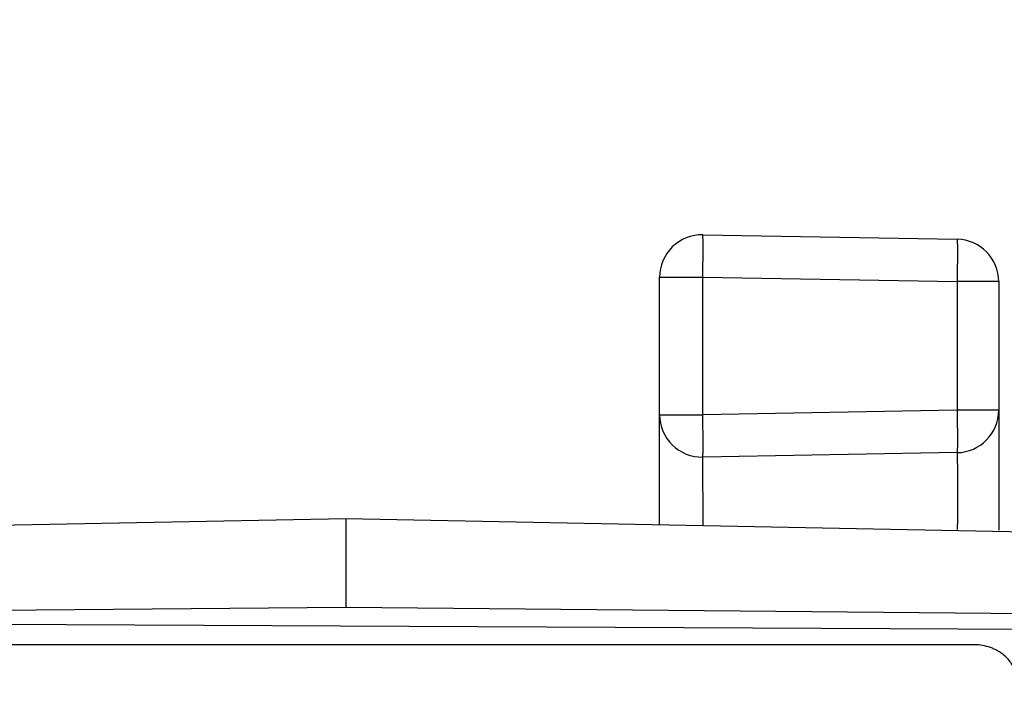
# Model space of a CAD drawing. Header units: inches. Extents: x 0 to 22, y 0 to 17.
# Tile 17 of 42: x 6.103 to 6.568, y 12.956 to 13.269. Entities that reach past the tile are written whole.
import ezdxf

# ---------------------------------------------------------------- set-up
doc = ezdxf.new("R2010")
doc.units = ezdxf.units.IN
doc.header["$LTSCALE"] = 1.21
doc.header["$MEASUREMENT"] = 0
doc.layers.get('0').update_dxf_attribs({"linetype": 'CONTINUOUS'})
doc.layers.add('DIMENSIONS', color=7, linetype='CONTINUOUS')
doc.styles.get("Standard").update_dxf_attribs({"font": 'txt', "width": 0.8})
doc.dimstyles.new('DIMSTYLE_1', dxfattribs={"dimtxt": 0.125, "dimasz": 0.18, "dimexe": 0.125, "dimexo": 0.0625, "dimgap": 0.0625, "dimtad": 0, "dimtih": 1, "dimtoh": 1, "dimzin": 4, "dimdsep": 46, "dimtxsty": 'STANDARD', "dimblk": '_FILLED', "dimblk1": '_FILLED', "dimblk2": '_FILLED', "dimcen": 0.09, "dimadec": 0, "dimazin": 0, "dimtp": 0.001, "dimtm": 0.001, "dimtfac": 1, "dimtofl": 0, "dimtmove": 0, "dimatfit": 3, "dimldrblk": '_FILLED', "dimfxl": 1, "dimtolj": 1, "dimtzin": 4, "dimarcsym": 0})

# ---------------------------------------------------------------- blocks, each defined once
blk = doc.blocks.new('_FILLED')
at = {"color": 0, "linetype": 'BYBLOCK'}
blk.add_solid([(0, 0), (-1, 0.1736), (-1, -0.1736)], dxfattribs=at)
blk = doc.blocks.new('*D0')
at = {"layer": 'DIMENSIONS', "color": 2, "linetype": 'CONTINUOUS'}
for p, q in [((5.86413, 13.05729), (5.86413, 13.79215)), ((6.63713, 13.05681), (6.63713, 13.79215)), ((5.86413, 13.66715), (5.50413, 13.66715)), ((6.63713, 13.66715), (7.01638, 13.66715))]:
    blk.add_line(p, q, dxfattribs=at)
at = {"layer": 'DIMENSIONS', "color": 2, "linetype": 'CONTINUOUS', "xscale": 0.18, "yscale": 0.18, "zscale": 0.18}
blk.add_blockref('_FILLED', (5.86413, 13.66715), dxfattribs=at)
at = {"layer": 'DIMENSIONS', "color": 2, "linetype": 'CONTINUOUS', "xscale": 0.18, "yscale": 0.18, "zscale": 0.18, "rotation": 180}
blk.add_blockref('_FILLED', (6.63713, 13.66715), dxfattribs=at)
at = {"layer": 'DIMENSIONS', "color": 2, "linetype": 'CONTINUOUS', "insert": (7.07888, 13.72965), "char_height": 0.125, "width": 1.025, "attachment_point": 1, "line_spacing_factor": 0.9}
blk.add_mtext('.77{\\Ftxt.shx;\\W1.000000;\\H0.125000; }[19.6]', dxfattribs=at)

msp = doc.modelspace()

# ---------------------------------------------------------------- linework, layer by layer
at = {"color": 7, "linetype": 'CONTINUOUS'}
for p, q in [((6.42548, 13.16715), (6.54548, 13.16506)), ((6.40513, 13.03025), (6.40513, 13.14716)), ((6.40513, 13.14716), (6.42548, 13.14716)), ((6.42548, 13.08228), (6.42548, 13.14716)), ((6.42548, 13.14716), (6.54548, 13.14506)), ((6.54548, 13.14506), (6.54548, 13.08437)), ((6.56513, 13.14506), (6.54548, 13.14506)), ((6.56513, 13.14506), (6.56513, 13.02775)), ((6.54548, 13.08437), (6.42548, 13.08228)), ((6.56513, 13.08437), (6.54548, 13.08437)), ((6.40513, 13.08228), (6.42548, 13.08228)), ((6.54548, 13.06437), (6.42548, 13.06228)), ((6.4256, 13.02988), (6.42548, 13.06228)), ((6.25713, 13.03313), (5.89361, 13.02606)), ((6.25713, 13.03313), (6.25713, 12.99151)), ((6.59713, 13.02651), (6.25713, 13.03313)), ((5.88913, 12.98809), (6.25713, 12.99151)), ((6.25713, 12.99151), (6.59713, 12.98835)), ((6.59713, 12.98084), (5.88913, 12.98414)), ((6.55357, 12.97367), (5.92559, 12.97368))]:
    msp.add_line(p, q, dxfattribs=at)
for centre, start, end in [((6.42513, 13.14716), 89, 180), ((6.54513, 13.14506), 0, 89), ((6.54513, 13.08437), 271, 360), ((6.54513, 13.08437), 271.0001, 0.0069), ((6.42513, 13.08228), 180, 271)]:
    msp.add_arc(centre, 0.02, start, end, dxfattribs=at)
for points, knots in [([(6.42548, 13.14716), (6.4255, 13.14846), (6.42554, 13.15101), (6.42558, 13.15415), (6.42561, 13.15655), (6.42562, 13.15823), (6.42562, 13.1598), (6.42563, 13.16125), (6.42562, 13.16256), (6.42562, 13.16373), (6.42561, 13.16473), (6.42559, 13.16547), (6.42558, 13.16597), (6.42557, 13.16628), (6.42556, 13.16654), (6.42554, 13.16675), (6.42553, 13.16692), (6.42552, 13.16704), (6.4255, 13.16711), (6.42549, 13.16715), (6.42549, 13.16715), (6.42548, 13.16715)], [0, 0, 0, 0, 0.194883, 0.382298, 0.470946, 0.555066, 0.633847, 0.706528, 0.772412, 0.830862, 0.881314, 0.923288, 0.940961, 0.956373, 0.969489, 0.980273, 0.9887, 0.994765, 0.998476, 0.999477, 1, 1, 1, 1]), ([(6.54548, 13.16506), (6.54549, 13.16506), (6.54549, 13.16505), (6.5455, 13.16502), (6.54552, 13.16495), (6.54553, 13.16483), (6.54554, 13.16466), (6.54556, 13.16444), (6.54557, 13.16418), (6.54558, 13.16388), (6.54559, 13.16338), (6.54561, 13.16264), (6.54562, 13.16164), (6.54562, 13.16047), (6.54563, 13.15916), (6.54562, 13.15771), (6.54562, 13.15614), (6.54561, 13.15446), (6.54558, 13.15206), (6.54554, 13.14891), (6.5455, 13.14636), (6.54548, 13.14506)], [0, 0, 0, 0, 0.000523, 0.001521, 0.005224, 0.011279, 0.019697, 0.030466, 0.043559, 0.058951, 0.076608, 0.118534, 0.168947, 0.227356, 0.29321, 0.365872, 0.444651, 0.528781, 0.617439, 0.804982, 1, 1, 1, 1]), ([(6.54548, 13.08437), (6.5455, 13.08307), (6.54554, 13.08052), (6.54558, 13.07738), (6.54561, 13.07498), (6.54562, 13.0733), (6.54562, 13.07173), (6.54563, 13.07028), (6.54562, 13.06897), (6.54562, 13.0678), (6.54561, 13.06679), (6.54559, 13.06606), (6.54558, 13.06556), (6.54557, 13.06525), (6.54556, 13.06499), (6.54554, 13.06478), (6.54553, 13.06461), (6.54552, 13.06449), (6.5455, 13.06441), (6.54549, 13.06438), (6.54549, 13.06437), (6.54548, 13.06437)], [0, 0, 0, 0, 0.194883, 0.382298, 0.470946, 0.555066, 0.633847, 0.706528, 0.772412, 0.830862, 0.881314, 0.923288, 0.940961, 0.956373, 0.969489, 0.980273, 0.9887, 0.994765, 0.998476, 0.999477, 1, 1, 1, 1]), ([(6.42548, 13.06228), (6.42549, 13.06228), (6.42549, 13.06229), (6.4255, 13.06232), (6.42552, 13.06239), (6.42553, 13.06251), (6.42554, 13.06268), (6.42556, 13.06289), (6.42557, 13.06316), (6.42558, 13.06346), (6.42559, 13.06396), (6.42561, 13.0647), (6.42562, 13.0657), (6.42562, 13.06687), (6.42563, 13.06818), (6.42562, 13.06963), (6.42562, 13.0712), (6.42561, 13.07288), (6.42558, 13.07528), (6.42554, 13.07842), (6.4255, 13.08098), (6.42548, 13.08228)], [0, 0, 0, 0, 0.000523, 0.001521, 0.005224, 0.011279, 0.019697, 0.030466, 0.043559, 0.058951, 0.076608, 0.118534, 0.168947, 0.227356, 0.29321, 0.365872, 0.444651, 0.528781, 0.617439, 0.804982, 1, 1, 1, 1]), ([(6.54548, 13.06437), (6.54549, 13.06437), (6.54549, 13.06436), (6.5455, 13.06433), (6.5455, 13.06428), (6.54551, 13.06421), (6.54551, 13.06412), (6.54552, 13.06396), (6.54553, 13.06371), (6.54554, 13.06336), (6.54555, 13.06293), (6.54556, 13.06242), (6.54557, 13.06183), (6.54558, 13.06116), (6.54559, 13.06013), (6.5456, 13.05865), (6.54561, 13.05667), (6.54562, 13.05441), (6.54562, 13.05188), (6.54563, 13.04911), (6.54563, 13.04609), (6.54562, 13.04165), (6.54561, 13.03563), (6.5456, 13.03069), (6.54559, 13.02811)], [0, 0, 0, 0, 0.000323, 0.001161, 0.00254, 0.004461, 0.006926, 0.009933, 0.017572, 0.027369, 0.039314, 0.053399, 0.069611, 0.087927, 0.108314, 0.155184, 0.209976, 0.272433, 0.342208, 0.418915, 0.502167, 0.59154, 0.786618, 1, 1, 1, 1]), ([(6.57366, 12.95645), (6.57365, 12.95758), (6.57345, 12.95929), (6.5728, 12.96148), (6.57213, 12.96308), (6.57128, 12.96461), (6.56991, 12.96656), (6.56822, 12.96831), (6.56629, 12.96981), (6.5647, 12.97081), (6.56301, 12.97167), (6.56063, 12.97264), (6.55748, 12.97345), (6.55487, 12.97367), (6.55357, 12.97367)], [0, 0, 0, 0, 0.115948, 0.174491, 0.233501, 0.293136, 0.353533, 0.476762, 0.539801, 0.60371, 0.668424, 0.733862, 0.866371, 1, 1, 1, 1])]:
    msp.add_open_spline(points, degree=3, knots=knots, dxfattribs=at)

# ---------------------------------------------------------------- dimensions: what is measured, and where the dimension line sits
at = {"layer": 'DIMENSIONS', "color": 2, "linetype": 'CONTINUOUS'}
dim = msp.add_linear_dim(base=(5.86413, 13.66715), p1=(6.63713, 12.99431), p2=(5.86413, 12.99479), angle=180, dimstyle='DIMSTYLE_1', dxfattribs=at)
dim.commit()
dim.dimension.update_dxf_attribs({"geometry": '*D0', "text_midpoint": (7.59138, 13.66715), "dimtype": 160})

doc.saveas('drawing.dxf')
